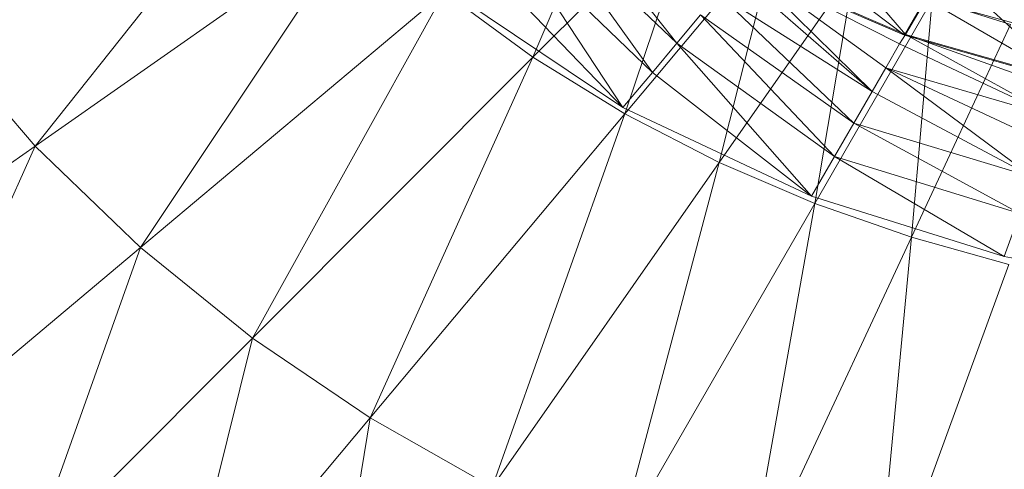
# Model space of a CAD drawing. Header units: metres. Extents: x 391.1 to 427.5, y 12.8 to 28.4.
# Tile 139 of 203: x 406.5428 to 406.6307, y 27.2085 to 27.2486. Entities that reach past the tile are written whole.
import ezdxf

# ---------------------------------------------------------------- set-up
doc = ezdxf.new("R2010")
doc.units = ezdxf.units.M
doc.layers.add('A-DETL-____-MBND', color=7, linetype='Continuous', lineweight=18)

# ---------------------------------------------------------------- blocks, each defined once
blk = doc.blocks.new('Family - Inodor PA-152420-02_FON_P0A')
at = {"layer": 'A-DETL-____-MBND', "color": 253, "true_color": 0xaaaaaa}
for p, q in [((0.094716, 0.114628), (0.116738, 0.142307)), ((0.139161, 0.122558), (0.147435, 0.141948)), ((0.154098, 0.137495), (0.139161, 0.122558)), ((0.141281, 0.137331), (0.152021, 0.123825)), ((0.141281, 0.137331), (0.152021, 0.123825)), ((0.147369, 0.117506), (0.154098, 0.137495)), ((0.152021, 0.123825), (0.139415, 0.135765)), ((0.139415, 0.135765), (0.149823, 0.121205)), ((0.139415, 0.135765), (0.152021, 0.123825)), ((0.139415, 0.135765), (0.149823, 0.121205)), ((0.162442, 0.136161), (0.172435, 0.124577)), ((0.162442, 0.136161), (0.172435, 0.124577)), ((0.123726, 0.134941), (0.094716, 0.114628)), ((0.104101, 0.105586), (0.123726, 0.134941)), ((0.149823, 0.121205), (0.136902, 0.133656)), ((0.136902, 0.133656), (0.147186, 0.118071)), ((0.136902, 0.133656), (0.149823, 0.121205)), ((0.136902, 0.133656), (0.147186, 0.118071)), ((0.160927, 0.133664), (0.147369, 0.117506)), ((0.15578, 0.113172), (0.160927, 0.133664)), ((0.160275, 0.133668), (0.172337, 0.124524)), ((0.160275, 0.133668), (0.172337, 0.124524)), ((0.147186, 0.118071), (0.134283, 0.131458)), ((0.134283, 0.131458), (0.147186, 0.118071)), ((0.167851, 0.130411), (0.15578, 0.113172)), ((0.172337, 0.124524), (0.15785, 0.130779)), ((0.172435, 0.124577), (0.157955, 0.130814)), ((0.157955, 0.130814), (0.169444, 0.119504)), ((0.157955, 0.130814), (0.172435, 0.124577)), ((0.157955, 0.130814), (0.171889, 0.123739)), ((0.157955, 0.130814), (0.171889, 0.123739)), ((0.157955, 0.130814), (0.170662, 0.121614)), ((0.157955, 0.130814), (0.170662, 0.121614)), ((0.157955, 0.130814), (0.169444, 0.119504)), ((0.164326, 0.109516), (0.167851, 0.130411)), ((0.175925, 0.130622), (0.172435, 0.124577)), ((0.175925, 0.130622), (0.172435, 0.124577)), ((0.175925, 0.130622), (0.187, 0.120438)), ((0.175925, 0.130622), (0.187, 0.120438)), ((0.169444, 0.119504), (0.157272, 0.130084)), ((0.157272, 0.130084), (0.169444, 0.119504)), ((0.147186, 0.118071), (0.131142, 0.12883)), ((0.131243, 0.128361), (0.104101, 0.105586)), ((0.114113, 0.09751), (0.131243, 0.128361)), ((0.139161, 0.122558), (0.131243, 0.128361)), ((0.169444, 0.119504), (0.155695, 0.128204)), ((0.155695, 0.128204), (0.167804, 0.116663)), ((0.155695, 0.128204), (0.169444, 0.119504)), ((0.155695, 0.128204), (0.167804, 0.116663)), ((0.17482, 0.127692), (0.164326, 0.109516)), ((0.174224, 0.127791), (0.172337, 0.124524)), ((0.174224, 0.127791), (0.172337, 0.124524)), ((0.172957, 0.106499), (0.17482, 0.127692)), ((0.188204, 0.123913), (0.174224, 0.127791)), ((0.174224, 0.127791), (0.186914, 0.120369)), ((0.174224, 0.127791), (0.188204, 0.123913)), ((0.174224, 0.127791), (0.186914, 0.120369)), ((0.181802, 0.125466), (0.17482, 0.127692)), ((0.154129, 0.126338), (0.152021, 0.123825)), ((0.154129, 0.126338), (0.152021, 0.123825)), ((0.167804, 0.116663), (0.154129, 0.126338)), ((0.154129, 0.126338), (0.166095, 0.113702)), ((0.154129, 0.126338), (0.167804, 0.116663)), ((0.154129, 0.126338), (0.166095, 0.113702)), ((0.181802, 0.125466), (0.172957, 0.106499)), ((0.094716, 0.114628), (0.086104, 0.12462)), ((0.172435, 0.124577), (0.171889, 0.123739)), ((0.172435, 0.124577), (0.171889, 0.123739)), ((0.186914, 0.120369), (0.172337, 0.124524)), ((0.187, 0.120438), (0.172435, 0.124577)), ((0.172435, 0.124577), (0.185769, 0.117212)), ((0.172435, 0.124577), (0.187, 0.120438)), ((0.172435, 0.124577), (0.186608, 0.119518)), ((0.172435, 0.124577), (0.186608, 0.119518)), ((0.172435, 0.124577), (0.185769, 0.117212)), ((0.152021, 0.123825), (0.149823, 0.121205)), ((0.152021, 0.123825), (0.149823, 0.121205)), ((0.166095, 0.113702), (0.152021, 0.123825)), ((0.152021, 0.123825), (0.164042, 0.110158)), ((0.152021, 0.123825), (0.166095, 0.113702)), ((0.152021, 0.123825), (0.164042, 0.110158)), ((0.171889, 0.123739), (0.170662, 0.121614)), ((0.171889, 0.123739), (0.170662, 0.121614)), ((0.185769, 0.117212), (0.171889, 0.123739)), ((0.171889, 0.123739), (0.185769, 0.117212)), ((0.139161, 0.122558), (0.114113, 0.09751)), ((0.124619, 0.090394), (0.139161, 0.122558)), ((0.147369, 0.117506), (0.139161, 0.122558)), ((0.170662, 0.121614), (0.169444, 0.119504)), ((0.170662, 0.121614), (0.169444, 0.119504)), ((0.185769, 0.117212), (0.170662, 0.121614)), ((0.170662, 0.121614), (0.183814, 0.11184)), ((0.170662, 0.121614), (0.185769, 0.117212)), ((0.170662, 0.121614), (0.184936, 0.114923)), ((0.170662, 0.121614), (0.184936, 0.114923)), ((0.170662, 0.121614), (0.183814, 0.11184)), ((0.149823, 0.121205), (0.147186, 0.118071)), ((0.149823, 0.121205), (0.147186, 0.118071)), ((0.164042, 0.110158), (0.149823, 0.121205)), ((0.149823, 0.121205), (0.164042, 0.110158)), ((0.169444, 0.119504), (0.167804, 0.116663)), ((0.169444, 0.119504), (0.167804, 0.116663)), ((0.183814, 0.11184), (0.169444, 0.119504)), ((0.169444, 0.119504), (0.183814, 0.11184)), ((0.164042, 0.110158), (0.147186, 0.118071)), ((0.147369, 0.117506), (0.124619, 0.090394)), ((0.135506, 0.084218), (0.147369, 0.117506)), ((0.15578, 0.113172), (0.147369, 0.117506)), ((0.167804, 0.116663), (0.166095, 0.113702)), ((0.167804, 0.116663), (0.166095, 0.113702)), ((0.183814, 0.11184), (0.167804, 0.116663)), ((0.167804, 0.116663), (0.182645, 0.108627)), ((0.167804, 0.116663), (0.183814, 0.11184)), ((0.167804, 0.116663), (0.182645, 0.108627)), ((0.094716, 0.114628), (0.071542, 0.098402)), ((0.082421, 0.087394), (0.094716, 0.114628)), ((0.104101, 0.105586), (0.094716, 0.114628)), ((0.166095, 0.113702), (0.164042, 0.110158)), ((0.166095, 0.113702), (0.164042, 0.110158)), ((0.182645, 0.108627), (0.166095, 0.113702)), ((0.166095, 0.113702), (0.181239, 0.10478)), ((0.166095, 0.113702), (0.182645, 0.108627)), ((0.166095, 0.113702), (0.181239, 0.10478)), ((0.15578, 0.113172), (0.135506, 0.084218)), ((0.146682, 0.078956), (0.15578, 0.113172)), ((0.164326, 0.109516), (0.15578, 0.113172)), ((0.181239, 0.10478), (0.164042, 0.110158)), ((0.164326, 0.109516), (0.146682, 0.078956)), ((0.15807, 0.074574), (0.164326, 0.109516)), ((0.172957, 0.106499), (0.164326, 0.109516)), ((0.182645, 0.108627), (0.181239, 0.10478)), ((0.182645, 0.108627), (0.181239, 0.10478)), ((0.172957, 0.106499), (0.15807, 0.074574)), ((0.169611, 0.07104), (0.172957, 0.106499)), ((0.181638, 0.104084), (0.172957, 0.106499)), ((0.104101, 0.105586), (0.082421, 0.087394)), ((0.094102, 0.077499), (0.104101, 0.105586)), ((0.114113, 0.09751), (0.104101, 0.105586)), ((0.198544, 0.10167), (0.181239, 0.10478)), ((0.181638, 0.104084), (0.169611, 0.07104)), ((0.114113, 0.09751), (0.094102, 0.077499)), ((0.107199, 0.069634), (0.114113, 0.09751)), ((0.124619, 0.090394), (0.114113, 0.09751)), ((0.124619, 0.090394), (0.107199, 0.069634)), ((0.119977, 0.062041), (0.124619, 0.090394)), ((0.135506, 0.084218), (0.124619, 0.090394))]:
    blk.add_line(p, q, dxfattribs=at)
blk = doc.blocks.new('LONDR55-XX_ZZ-ARQ-CAA-M3D-Londres55_ifc-1-02_FON_P0A')
at = {"layer": 'A-DETL-____-MBND', "color": 253, "lineweight": 18, "true_color": 0xaaaaaa}
blk.add_blockref('Family - Inodor PA-152420-02_FON_P0A', (406.449462, 27.122735), dxfattribs=at)

msp = doc.modelspace()

# ---------------------------------------------------------------- block references
at = {"lineweight": 5}
msp.add_blockref('LONDR55-XX_ZZ-ARQ-CAA-M3D-Londres55_ifc-1-02_FON_P0A', (0, 0), dxfattribs=at)

doc.saveas('drawing.dxf')
